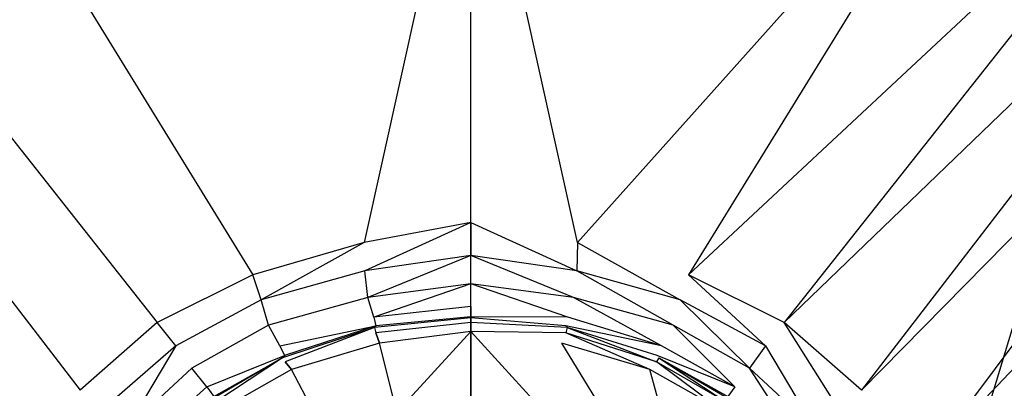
# Model space of a CAD drawing. Extents: x 0 to 1.2, y -0.9 to 0.
# Tile 14 of 18: x 0.53 to 0.6829, y -0.3942 to -0.337. Entities that reach past the tile are written whole.
import ezdxf

# ---------------------------------------------------------------- set-up
doc = ezdxf.new("R2010")
doc.units = 0
doc.layers.add('L1_WANNE_0_N_6230N4____REPLACEM', color=7, linetype='CONTINUOUS')

msp = doc.modelspace()

# ---------------------------------------------------------------- linework, layer by layer
at = {"layer": 'L1_WANNE_0_N_6230N4____REPLACEM', "color": 8}
for points, invisible_edges in [([(0.482167, -0.626368), (0.482159, -0.273679), (0.6, -0.237934), (0.482167, -0.626368)], 15), ([(0.482167, -0.626368), (0.6, -0.237934), (0.6, -0.662109), (0.482167, -0.626368)], 15), ([(0.717841, -0.273679), (0.6, -0.662109), (0.6, -0.237934), (0.717841, -0.273679)], 13), ([(0.6, -0.662109), (0.717841, -0.273679), (0.717833, -0.626368), (0.6, -0.662109)], 10), ([(0.6, -0.296721, 0.030677), (0.518197, -0.298661, 0.030682), (0.583444, -0.371542, 0.028753), (0.6, -0.296721, 0.030677)], 14), ([(0.6, -0.296721, 0.030677), (0.583444, -0.371542, 0.028753), (0.6, -0.368442, 0.028753), (0.6, -0.296721, 0.030677)], 14), ([(0.616556, -0.371542, 0.028753), (0.6, -0.296721, 0.030677), (0.6, -0.368442, 0.028753), (0.616556, -0.371542, 0.028753)], 14), ([(0.681803, -0.298661, 0.030682), (0.6, -0.296721, 0.030677), (0.616556, -0.371542, 0.028753), (0.681803, -0.298661, 0.030682)], 14), ([(0.566178, -0.376543, 0.028647), (0.518197, -0.298661, 0.030682), (0.487222, -0.302904, 0.030623), (0.566178, -0.376543, 0.028647)], 13), ([(0.518197, -0.298661, 0.030682), (0.566178, -0.376543, 0.028647), (0.583444, -0.371542, 0.028753), (0.518197, -0.298661, 0.030682)], 14), ([(0.633822, -0.376543, 0.028647), (0.681803, -0.298661, 0.030682), (0.616556, -0.371542, 0.028753), (0.633822, -0.376543, 0.028647)], 13), ([(0.681803, -0.298661, 0.030682), (0.633822, -0.376543, 0.028647), (0.712778, -0.302904, 0.030623), (0.681803, -0.298661, 0.030682)], 14), ([(0.551307, -0.383943, 0.028541), (0.487222, -0.302904, 0.030623), (0.473675, -0.309179, 0.030536), (0.551307, -0.383943, 0.028541)], 13), ([(0.487222, -0.302904, 0.030623), (0.551307, -0.383943, 0.028541), (0.566178, -0.376543, 0.028647), (0.487222, -0.302904, 0.030623)], 14), ([(0.648693, -0.383943, 0.028541), (0.712778, -0.302904, 0.030623), (0.633822, -0.376543, 0.028647), (0.648693, -0.383943, 0.028541)], 13), ([(0.712778, -0.302904, 0.030623), (0.648693, -0.383943, 0.028541), (0.726325, -0.309179, 0.030536), (0.712778, -0.302904, 0.030623)], 14), ([(0.539331, -0.394444, 0.028541), (0.473675, -0.309179, 0.030536), (0.463576, -0.317558, 0.030542), (0.539331, -0.394444, 0.028541)], 13), ([(0.473675, -0.309179, 0.030536), (0.539331, -0.394444, 0.028541), (0.551307, -0.383943, 0.028541), (0.473675, -0.309179, 0.030536)], 14), ([(0.660669, -0.394444, 0.028541), (0.726325, -0.309179, 0.030536), (0.648693, -0.383943, 0.028541), (0.660669, -0.394444, 0.028541)], 13), ([(0.726325, -0.309179, 0.030536), (0.660669, -0.394444, 0.028541), (0.736424, -0.317558, 0.030542), (0.726325, -0.309179, 0.030536)], 14), ([(0.463576, -0.317558, 0.030542), (0.529451, -0.405646, 0.028541), (0.539331, -0.394444, 0.028541), (0.463576, -0.317558, 0.030542)], 14), ([(0.670549, -0.405646, 0.028541), (0.736424, -0.317558, 0.030542), (0.660669, -0.394444, 0.028541), (0.670549, -0.405646, 0.028541)], 13), ([(0.736424, -0.317558, 0.030542), (0.670549, -0.405646, 0.028541), (0.744518, -0.327123, 0.030537), (0.736424, -0.317558, 0.030542)], 14), ([(0.677336, -0.419047, 0.028541), (0.744518, -0.327123, 0.030537), (0.670549, -0.405646, 0.028541), (0.677336, -0.419047, 0.028541)], 13), ([(0.744518, -0.327123, 0.030537), (0.677336, -0.419047, 0.028541), (0.75024, -0.339601, 0.030531), (0.744518, -0.327123, 0.030537)], 14), ([(0.75024, -0.339601, 0.030531), (0.677336, -0.419047, 0.028541), (0.681228, -0.434948, 0.028541), (0.75024, -0.339601, 0.030531)], 14), ([(0.753757, -0.369437, 0.030511), (0.75024, -0.339601, 0.030531), (0.681228, -0.434948, 0.028541), (0.753757, -0.369437, 0.030511)], 14), ([(0.583544, -0.375943, 0.028647), (0.6, -0.368442, 0.028753), (0.583444, -0.371542, 0.028753), (0.583544, -0.375943, 0.028647)], 13), ([(0.6, -0.368442, 0.028753), (0.583544, -0.375943, 0.028647), (0.6, -0.373542, 0.028647), (0.6, -0.368442, 0.028753)], 14), ([(0.616456, -0.375943, 0.028647), (0.6, -0.368442, 0.028753), (0.6, -0.373542, 0.028647), (0.616456, -0.375943, 0.028647)], 13), ([(0.6, -0.368442, 0.028753), (0.616456, -0.375943, 0.028647), (0.616556, -0.371542, 0.028753), (0.6, -0.368442, 0.028753)], 14), ([(0.753757, -0.369437, 0.030511), (0.681228, -0.434948, 0.028541), (0.683923, -0.45005, 0.028541), (0.753757, -0.369437, 0.030511)], 14), ([(0.567475, -0.380443, 0.028541), (0.583444, -0.371542, 0.028753), (0.566178, -0.376543, 0.028647), (0.567475, -0.380443, 0.028541)], 13), ([(0.583444, -0.371542, 0.028753), (0.567475, -0.380443, 0.028541), (0.583544, -0.375943, 0.028647), (0.583444, -0.371542, 0.028753)], 14), ([(0.632525, -0.380443, 0.028541), (0.616556, -0.371542, 0.028753), (0.616456, -0.375943, 0.028647), (0.632525, -0.380443, 0.028541)], 13), ([(0.616556, -0.371542, 0.028753), (0.632525, -0.380443, 0.028541), (0.633822, -0.376543, 0.028647), (0.616556, -0.371542, 0.028753)], 14), ([(0.6, -0.373542, 0.028647), (0.583544, -0.375943, 0.028647), (0.584043, -0.380043, 0.028541), (0.6, -0.373542, 0.028647)], 14), ([(0.6, -0.373542, 0.028647), (0.584043, -0.380043, 0.028541), (0.6, -0.377943, 0.028647), (0.6, -0.373542, 0.028647)], 14), ([(0.615957, -0.380043, 0.028541), (0.6, -0.373542, 0.028647), (0.6, -0.377943, 0.028647), (0.615957, -0.380043, 0.028541)], 14), ([(0.616456, -0.375943, 0.028647), (0.6, -0.373542, 0.028647), (0.615957, -0.380043, 0.028541), (0.616456, -0.375943, 0.028647)], 14), ([(0.583544, -0.375943, 0.028647), (0.567475, -0.380443, 0.028541), (0.568573, -0.384343, 0.028541), (0.583544, -0.375943, 0.028647)], 14), ([(0.584043, -0.380043, 0.028541), (0.583544, -0.375943, 0.028647), (0.568573, -0.384343, 0.028541), (0.584043, -0.380043, 0.028541)], 14), ([(0.631427, -0.384343, 0.028541), (0.616456, -0.375943, 0.028647), (0.615957, -0.380043, 0.028541), (0.631427, -0.384343, 0.028541)], 14), ([(0.632525, -0.380443, 0.028541), (0.616456, -0.375943, 0.028647), (0.631427, -0.384343, 0.028541), (0.632525, -0.380443, 0.028541)], 14), ([(0.566178, -0.376543, 0.028647), (0.551307, -0.383943, 0.028541), (0.554202, -0.387544, 0.028541), (0.566178, -0.376543, 0.028647)], 14), ([(0.567475, -0.380443, 0.028541), (0.566178, -0.376543, 0.028647), (0.554202, -0.387544, 0.028541), (0.567475, -0.380443, 0.028541)], 14), ([(0.645798, -0.387544, 0.028541), (0.633822, -0.376543, 0.028647), (0.632525, -0.380443, 0.028541), (0.645798, -0.387544, 0.028541)], 14), ([(0.648693, -0.383943, 0.028541), (0.633822, -0.376543, 0.028647), (0.645798, -0.387544, 0.028541), (0.648693, -0.383943, 0.028541)], 14), ([(0.6, -0.377943, 0.028647), (0.584043, -0.380043, 0.028541), (0.584941, -0.383143, 0.026843), (0.6, -0.377943, 0.028647)], 14), ([(0.6, -0.377943, 0.028647), (0.584941, -0.383143, 0.026843), (0.6, -0.381443, 0.027162), (0.6, -0.377943, 0.028647)], 14), ([(0.615059, -0.383143, 0.026843), (0.6, -0.377943, 0.028647), (0.6, -0.381443, 0.027162), (0.615059, -0.383143, 0.026843)], 14), ([(0.615957, -0.380043, 0.028541), (0.6, -0.377943, 0.028647), (0.615059, -0.383143, 0.026843), (0.615957, -0.380043, 0.028541)], 14), ([(0.567475, -0.380443, 0.028541), (0.554202, -0.387544, 0.028541), (0.556697, -0.391044, 0.028435), (0.567475, -0.380443, 0.028541)], 14), ([(0.568573, -0.384343, 0.028541), (0.567475, -0.380443, 0.028541), (0.556697, -0.391044, 0.028435), (0.568573, -0.384343, 0.028541)], 14), ([(0.584043, -0.380043, 0.028541), (0.568573, -0.384343, 0.028541), (0.57037, -0.387544, 0.027162), (0.584043, -0.380043, 0.028541)], 14), ([(0.584941, -0.383143, 0.026843), (0.584043, -0.380043, 0.028541), (0.57037, -0.387544, 0.027162), (0.584941, -0.383143, 0.026843)], 14), ([(0.62963, -0.387544, 0.027162), (0.615957, -0.380043, 0.028541), (0.615059, -0.383143, 0.026843), (0.62963, -0.387544, 0.027162)], 14), ([(0.631427, -0.384343, 0.028541), (0.615957, -0.380043, 0.028541), (0.62963, -0.387544, 0.027162), (0.631427, -0.384343, 0.028541)], 14), ([(0.643303, -0.391044, 0.028435), (0.632525, -0.380443, 0.028541), (0.631427, -0.384343, 0.028541), (0.643303, -0.391044, 0.028435)], 14), ([(0.645798, -0.387544, 0.028541), (0.632525, -0.380443, 0.028541), (0.643303, -0.391044, 0.028435), (0.645798, -0.387544, 0.028541)], 14), ([(0.6, -0.381443, 0.027162), (0.584941, -0.383143, 0.026843), (0.6, -0.383043, 0.023767), (0.6, -0.381443, 0.027162)], 14), ([(0.6, -0.381443, 0.027162), (0.6, -0.383043, 0.023767), (0.615059, -0.383143, 0.026843), (0.6, -0.381443, 0.027162)], 14), ([(0.57037, -0.387544, 0.027162), (0.58524, -0.384443, 0.02366), (0.584941, -0.383143, 0.026843), (0.57037, -0.387544, 0.027162)], 14), ([(0.584941, -0.383143, 0.026843), (0.58524, -0.384443, 0.02366), (0.6, -0.383043, 0.023767), (0.584941, -0.383143, 0.026843)], 14), ([(0.58524, -0.384443, 0.02366), (0.585041, -0.384743, 0.020477), (0.6, -0.383243, 0.020584), (0.58524, -0.384443, 0.02366)], 14), ([(0.6, -0.383243, 0.020584), (0.585041, -0.384743, 0.020477), (0.6, -0.383943, 0.018355), (0.6, -0.383243, 0.020584)], 14), ([(0.6, -0.383043, 0.023767), (0.58524, -0.384443, 0.02366), (0.6, -0.383243, 0.020584), (0.6, -0.383043, 0.023767)], 14), ([(0.6, -0.383043, 0.023767), (0.6, -0.383243, 0.020584), (0.61476, -0.384443, 0.02366), (0.6, -0.383043, 0.023767)], 14), ([(0.615059, -0.383143, 0.026843), (0.6, -0.383043, 0.023767), (0.61476, -0.384443, 0.02366), (0.615059, -0.383143, 0.026843)], 14), ([(0.61476, -0.384443, 0.02366), (0.6, -0.383243, 0.020584), (0.614959, -0.384743, 0.020477), (0.61476, -0.384443, 0.02366)], 14), ([(0.6, -0.383243, 0.020584), (0.6, -0.383943, 0.018355), (0.614959, -0.384743, 0.020477), (0.6, -0.383243, 0.020584)], 14), ([(0.62963, -0.387544, 0.027162), (0.615059, -0.383143, 0.026843), (0.61476, -0.384443, 0.02366), (0.62963, -0.387544, 0.027162)], 14), ([(0.551307, -0.383943, 0.028541), (0.539331, -0.394444, 0.028541), (0.542724, -0.397545, 0.028435), (0.551307, -0.383943, 0.028541)], 14), ([(0.554202, -0.387544, 0.028541), (0.551307, -0.383943, 0.028541), (0.542724, -0.397545, 0.028435), (0.554202, -0.387544, 0.028541)], 14), ([(0.568573, -0.384343, 0.028541), (0.556697, -0.391044, 0.028435), (0.558992, -0.393944, 0.027268), (0.568573, -0.384343, 0.028541)], 14), ([(0.57037, -0.387544, 0.027162), (0.568573, -0.384343, 0.028541), (0.558992, -0.393944, 0.027268), (0.57037, -0.387544, 0.027162)], 14), ([(0.57037, -0.387544, 0.027162), (0.571068, -0.389044, 0.02366), (0.58524, -0.384443, 0.02366), (0.57037, -0.387544, 0.027162)], 14), ([(0.571068, -0.389044, 0.02366), (0.570769, -0.389444, 0.020477), (0.585041, -0.384743, 0.020477), (0.571068, -0.389044, 0.02366)], 14), ([(0.585041, -0.384743, 0.020477), (0.570769, -0.389444, 0.020477), (0.571168, -0.390044, 0.018249), (0.585041, -0.384743, 0.020477)], 14), ([(0.58524, -0.384443, 0.02366), (0.571068, -0.389044, 0.02366), (0.585041, -0.384743, 0.020477), (0.58524, -0.384443, 0.02366)], 14), ([(0.585041, -0.384743, 0.020477), (0.571168, -0.390044, 0.018249), (0.58524, -0.385544, 0.018037), (0.585041, -0.384743, 0.020477)], 14), ([(0.585041, -0.384743, 0.020477), (0.58524, -0.385544, 0.018037), (0.6, -0.383943, 0.018355), (0.585041, -0.384743, 0.020477)], 14), ([(0.6, -0.383943, 0.018355), (0.58524, -0.385544, 0.018037), (0.6, -0.385344, 0.016658), (0.6, -0.383943, 0.018355)], 14), ([(0.614959, -0.384743, 0.020477), (0.6, -0.383943, 0.018355), (0.61476, -0.385544, 0.018037), (0.614959, -0.384743, 0.020477)], 14), ([(0.6, -0.383943, 0.018355), (0.6, -0.385344, 0.016658), (0.61476, -0.385544, 0.018037), (0.6, -0.383943, 0.018355)], 14), ([(0.61476, -0.384443, 0.02366), (0.614959, -0.384743, 0.020477), (0.628932, -0.389044, 0.02366), (0.61476, -0.384443, 0.02366)], 14), ([(0.62963, -0.387544, 0.027162), (0.61476, -0.384443, 0.02366), (0.628932, -0.389044, 0.02366), (0.62963, -0.387544, 0.027162)], 14), ([(0.614959, -0.384743, 0.020477), (0.61476, -0.385544, 0.018037), (0.628832, -0.390044, 0.018249), (0.614959, -0.384743, 0.020477)], 14), ([(0.628932, -0.389044, 0.02366), (0.614959, -0.384743, 0.020477), (0.629231, -0.389444, 0.020477), (0.628932, -0.389044, 0.02366)], 14), ([(0.614959, -0.384743, 0.020477), (0.628832, -0.390044, 0.018249), (0.629231, -0.389444, 0.020477), (0.614959, -0.384743, 0.020477)], 14), ([(0.641008, -0.393944, 0.027268), (0.631427, -0.384343, 0.028541), (0.62963, -0.387544, 0.027162), (0.641008, -0.393944, 0.027268)], 14), ([(0.643303, -0.391044, 0.028435), (0.631427, -0.384343, 0.028541), (0.641008, -0.393944, 0.027268), (0.643303, -0.391044, 0.028435)], 14), ([(0.657276, -0.397545, 0.028435), (0.648693, -0.383943, 0.028541), (0.645798, -0.387544, 0.028541), (0.657276, -0.397545, 0.028435)], 14), ([(0.660669, -0.394444, 0.028541), (0.648693, -0.383943, 0.028541), (0.657276, -0.397545, 0.028435), (0.660669, -0.394444, 0.028541)], 14), ([(0.571168, -0.390044, 0.018249), (0.572166, -0.391244, 0.016552), (0.58524, -0.385544, 0.018037), (0.571168, -0.390044, 0.018249)], 14), ([(0.585839, -0.387144, 0.01634), (0.58524, -0.385544, 0.018037), (0.572166, -0.391244, 0.016552), (0.585839, -0.387144, 0.01634)], 14), ([(0.58524, -0.385544, 0.018037), (0.585839, -0.387144, 0.01634), (0.6, -0.385344, 0.016658), (0.58524, -0.385544, 0.018037)], 14), ([(0.588534, -0.397845, 0.00817), (0.6, -0.385344, 0.016658), (0.585839, -0.387144, 0.01634), (0.588534, -0.397845, 0.00817)], 13), ([(0.6, -0.385344, 0.016658), (0.588534, -0.397845, 0.00817), (0.6, -0.396445, 0.008382), (0.6, -0.385344, 0.016658)], 14), ([(0.611466, -0.397845, 0.00817), (0.6, -0.385344, 0.016658), (0.6, -0.396445, 0.008382), (0.611466, -0.397845, 0.00817)], 13), ([(0.6, -0.385344, 0.016658), (0.611466, -0.397845, 0.00817), (0.614161, -0.387144, 0.01634), (0.6, -0.385344, 0.016658)], 14), ([(0.61476, -0.385544, 0.018037), (0.6, -0.385344, 0.016658), (0.614161, -0.387144, 0.01634), (0.61476, -0.385544, 0.018037)], 14), ([(0.627834, -0.391244, 0.016552), (0.61476, -0.385544, 0.018037), (0.614161, -0.387144, 0.01634), (0.627834, -0.391244, 0.016552)], 14), ([(0.628832, -0.390044, 0.018249), (0.61476, -0.385544, 0.018037), (0.627834, -0.391244, 0.016552), (0.628832, -0.390044, 0.018249)], 14), ([(0.546517, -0.400445, 0.028329), (0.554202, -0.387544, 0.028541), (0.542724, -0.397545, 0.028435), (0.546517, -0.400445, 0.028329)], 13), ([(0.554202, -0.387544, 0.028541), (0.546517, -0.400445, 0.028329), (0.556697, -0.391044, 0.028435), (0.554202, -0.387544, 0.028541)], 14), ([(0.558992, -0.393944, 0.027268), (0.571068, -0.389044, 0.02366), (0.57037, -0.387544, 0.027162), (0.558992, -0.393944, 0.027268)], 14), ([(0.585839, -0.387144, 0.01634), (0.572166, -0.391244, 0.016552), (0.577356, -0.401045, 0.008382), (0.585839, -0.387144, 0.01634)], 14), ([(0.588534, -0.397845, 0.00817), (0.585839, -0.387144, 0.01634), (0.577356, -0.401045, 0.008382), (0.588534, -0.397845, 0.00817)], 14), ([(0.622644, -0.401045, 0.008382), (0.614161, -0.387144, 0.01634), (0.611466, -0.397845, 0.00817), (0.622644, -0.401045, 0.008382)], 14), ([(0.627834, -0.391244, 0.016552), (0.614161, -0.387144, 0.01634), (0.622644, -0.401045, 0.008382), (0.627834, -0.391244, 0.016552)], 14), ([(0.641008, -0.393944, 0.027268), (0.62963, -0.387544, 0.027162), (0.628932, -0.389044, 0.02366), (0.641008, -0.393944, 0.027268)], 14), ([(0.653483, -0.400445, 0.028329), (0.645798, -0.387544, 0.028541), (0.643303, -0.391044, 0.028435), (0.653483, -0.400445, 0.028329)], 13), ([(0.645798, -0.387544, 0.028541), (0.653483, -0.400445, 0.028329), (0.657276, -0.397545, 0.028435), (0.645798, -0.387544, 0.028541)], 14), ([(0.558992, -0.393944, 0.027268), (0.56009, -0.395445, 0.02366), (0.571068, -0.389044, 0.02366), (0.558992, -0.393944, 0.027268)], 14), ([(0.570769, -0.389444, 0.020477), (0.56009, -0.395445, 0.02366), (0.55999, -0.395745, 0.020477), (0.570769, -0.389444, 0.020477)], 13), ([(0.570769, -0.389444, 0.020477), (0.55999, -0.395745, 0.020477), (0.560389, -0.396245, 0.018355), (0.570769, -0.389444, 0.020477)], 14), ([(0.56009, -0.395445, 0.02366), (0.570769, -0.389444, 0.020477), (0.571068, -0.389044, 0.02366), (0.56009, -0.395445, 0.02366)], 14), ([(0.570769, -0.389444, 0.020477), (0.560389, -0.396245, 0.018355), (0.571168, -0.390044, 0.018249), (0.570769, -0.389444, 0.020477)], 14), ([(0.629231, -0.389444, 0.020477), (0.628832, -0.390044, 0.018249), (0.639611, -0.396245, 0.018355), (0.629231, -0.389444, 0.020477)], 14), ([(0.641008, -0.393944, 0.027268), (0.628932, -0.389044, 0.02366), (0.63991, -0.395445, 0.02366), (0.641008, -0.393944, 0.027268)], 14), ([(0.629231, -0.389444, 0.020477), (0.63991, -0.395445, 0.02366), (0.628932, -0.389044, 0.02366), (0.629231, -0.389444, 0.020477)], 14), ([(0.63991, -0.395445, 0.02366), (0.629231, -0.389444, 0.020477), (0.64001, -0.395745, 0.020477), (0.63991, -0.395445, 0.02366)], 13), ([(0.629231, -0.389444, 0.020477), (0.639611, -0.396245, 0.018355), (0.64001, -0.395745, 0.020477), (0.629231, -0.389444, 0.020477)], 14), ([(0.556697, -0.391044, 0.028435), (0.546517, -0.400445, 0.028329), (0.549012, -0.402845, 0.027056), (0.556697, -0.391044, 0.028435)], 14), ([(0.558992, -0.393944, 0.027268), (0.556697, -0.391044, 0.028435), (0.549012, -0.402845, 0.027056), (0.558992, -0.393944, 0.027268)], 14), ([(0.560389, -0.396245, 0.018355), (0.561387, -0.397345, 0.016658), (0.571168, -0.390044, 0.018249), (0.560389, -0.396245, 0.018355)], 14), ([(0.572166, -0.391244, 0.016552), (0.571168, -0.390044, 0.018249), (0.561387, -0.397345, 0.016658), (0.572166, -0.391244, 0.016552)], 14), ([(0.572166, -0.391244, 0.016552), (0.561387, -0.397345, 0.016658), (0.568174, -0.406046, 0.008488), (0.572166, -0.391244, 0.016552)], 14), ([(0.577356, -0.401045, 0.008382), (0.572166, -0.391244, 0.016552), (0.568174, -0.406046, 0.008488), (0.577356, -0.401045, 0.008382)], 14), ([(0.631826, -0.406046, 0.008488), (0.627834, -0.391244, 0.016552), (0.622644, -0.401045, 0.008382), (0.631826, -0.406046, 0.008488)], 14), ([(0.638613, -0.397345, 0.016658), (0.628832, -0.390044, 0.018249), (0.627834, -0.391244, 0.016552), (0.638613, -0.397345, 0.016658)], 14), ([(0.638613, -0.397345, 0.016658), (0.627834, -0.391244, 0.016552), (0.631826, -0.406046, 0.008488), (0.638613, -0.397345, 0.016658)], 14), ([(0.639611, -0.396245, 0.018355), (0.628832, -0.390044, 0.018249), (0.638613, -0.397345, 0.016658), (0.639611, -0.396245, 0.018355)], 14), ([(0.650988, -0.402845, 0.027056), (0.643303, -0.391044, 0.028435), (0.641008, -0.393944, 0.027268), (0.650988, -0.402845, 0.027056)], 14), ([(0.653483, -0.400445, 0.028329), (0.643303, -0.391044, 0.028435), (0.650988, -0.402845, 0.027056), (0.653483, -0.400445, 0.028329)], 14), ([(0.558992, -0.393944, 0.027268), (0.549012, -0.402845, 0.027056), (0.56009, -0.395445, 0.02366), (0.558992, -0.393944, 0.027268)], 14), ([(0.641008, -0.393944, 0.027268), (0.63991, -0.395445, 0.02366), (0.650988, -0.402845, 0.027056), (0.641008, -0.393944, 0.027268)], 14)]:
    msp.add_3dface(points, dxfattribs=dict(at, invisible_edges=invisible_edges))

doc.saveas('drawing.dxf')
